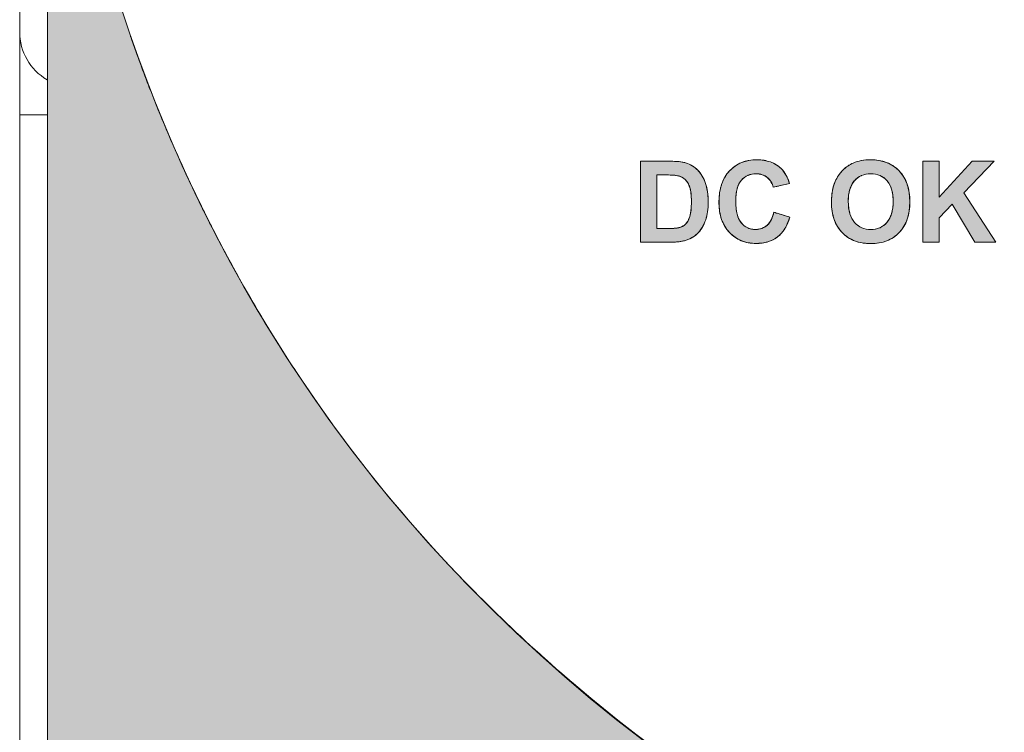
# Model space of a CAD drawing. Header units: millimetres. Extents: x 0 to 420, y 0 to 297.
# Tile 24 of 105: x 312 to 330, y 148 to 161. Entities that reach past the tile are written whole.
import ezdxf

# ---------------------------------------------------------------- set-up
doc = ezdxf.new("R2010")
doc.units = ezdxf.units.MM
doc.layers.get('0').update_dxf_attribs({"linetype": 'CONTINUOUS', "lineweight": 13})

msp = doc.modelspace()

# ---------------------------------------------------------------- hatches: boundary and pattern name
at = {"ltscale": 5}
h = msp.add_hatch(color=18, dxfattribs=at)
edge = h.paths.add_edge_path()
edge.add_spline(control_points=[(342.445, 127.215), (342.302, 130.449), (340.917, 139.569), (330.16, 144.431)], knot_values=[2.186625, 2.186625, 2.186625, 2.186625, 3, 3, 3, 3], degree=3, periodic=0)
edge.add_spline(control_points=[(330.16, 144.431), (315.698, 150.967), (313.283, 163.09), (312.945, 168.409)], knot_values=[3, 3, 3, 3, 3.765835, 3.765835, 3.765835, 3.765835], degree=3, periodic=0)
edge.add_line((312.945, 168.409), (312.945, 91.05))
edge.add_arc((313.945, 91.05), 1, 180, 270)
edge.add_line((313.945, 90.05), (341.445, 90.05))
edge.add_arc((341.445, 91.05), 1, 270, 360)
edge.add_line((342.445, 91.05), (342.445, 127.215))
h.paths.add_polyline_path([(338.721, 120.923), (338.721, 118.55), (339.465, 118.55, -0.414214), (339.965, 118.05), (339.965, 108.55, -0.414214), (339.465, 108.05), (317.425, 108.05, -0.414214), (316.925, 108.55), (316.925, 118.05, -0.414214), (317.425, 118.55), (318.081, 118.55), (318.081, 120.923)], flags=16)
h = msp.add_hatch(color=7)
h.paths.add_polyline_path([(329.058, 157.252), (328.764, 157.252), (328.764, 158.713), (329.058, 158.713), (329.058, 158.066), (329.657, 158.713), (330.053, 158.713), (329.501, 158.144), (330.083, 157.252), (329.7, 157.252), (329.296, 157.937), (329.058, 157.693)])
edge = h.paths.add_edge_path(flags=16)
edge.add_spline(control_points=[(327.528, 158.362), (327.453, 158.278), (327.416, 158.153), (327.416, 157.984)], knot_values=[7, 7, 7, 7, 8, 8, 8, 8], degree=3, periodic=0)
edge.add_spline(control_points=[(327.416, 157.984), (327.416, 157.818), (327.454, 157.692), (327.531, 157.607)], knot_values=[0, 0, 0, 0, 1, 1, 1, 1], degree=3, periodic=0)
edge.add_spline(control_points=[(327.531, 157.607), (327.607, 157.521), (327.705, 157.478), (327.822, 157.478), (327.94, 157.478), (328.037, 157.52), (328.112, 157.606)], knot_values=[1, 1, 1, 1, 2, 2, 2, 3, 3, 3, 3], degree=3, periodic=0)
edge.add_spline(control_points=[(328.112, 157.606), (328.188, 157.69), (328.226, 157.818), (328.226, 157.988), (328.226, 158.156), (328.189, 158.281), (328.115, 158.364)], knot_values=[3, 3, 3, 3, 4, 4, 4, 5, 5, 5, 5], degree=3, periodic=0)
edge.add_spline(control_points=[(328.115, 158.364), (328.041, 158.446), (327.944, 158.487), (327.822, 158.487), (327.701, 158.487), (327.602, 158.446), (327.528, 158.362)], knot_values=[5, 5, 5, 5, 6, 6, 6, 7, 7, 7, 7], degree=3, periodic=0)
edge = h.paths.add_edge_path()
edge.add_spline(control_points=[(327.305, 157.425), (327.177, 157.558), (327.112, 157.741), (327.112, 157.974)], knot_values=[9, 9, 9, 9, 10, 10, 10, 10], degree=3, periodic=0)
edge.add_spline(control_points=[(327.112, 157.974), (327.112, 158.123), (327.135, 158.248), (327.18, 158.35)], knot_values=[0, 0, 0, 0, 1, 1, 1, 1], degree=3, periodic=0)
edge.add_spline(control_points=[(327.18, 158.35), (327.212, 158.424), (327.257, 158.491), (327.315, 158.55)], knot_values=[1, 1, 1, 1, 2, 2, 2, 2], degree=3, periodic=0)
edge.add_spline(control_points=[(327.315, 158.55), (327.373, 158.61), (327.436, 158.653), (327.504, 158.682)], knot_values=[2, 2, 2, 2, 3, 3, 3, 3], degree=3, periodic=0)
edge.add_spline(control_points=[(327.504, 158.682), (327.595, 158.721), (327.7, 158.74), (327.819, 158.74), (328.034, 158.74), (328.206, 158.673), (328.335, 158.539)], knot_values=[3, 3, 3, 3, 4, 4, 4, 5, 5, 5, 5], degree=3, periodic=0)
edge.add_spline(control_points=[(328.335, 158.539), (328.464, 158.405), (328.528, 158.219), (328.528, 157.981), (328.528, 157.744), (328.465, 157.559), (328.336, 157.425)], knot_values=[5, 5, 5, 5, 6, 6, 6, 7, 7, 7, 7], degree=3, periodic=0)
edge.add_spline(control_points=[(328.336, 157.425), (328.209, 157.292), (328.037, 157.226), (327.823, 157.226), (327.606, 157.226), (327.433, 157.292), (327.305, 157.425)], knot_values=[7, 7, 7, 7, 8, 8, 8, 9, 9, 9, 9], degree=3, periodic=0)
edge = h.paths.add_edge_path()
edge.add_spline(control_points=[(325.949, 157.555), (326.006, 157.606), (326.046, 157.684), (326.071, 157.791)], knot_values=[17, 17, 17, 17, 18, 18, 18, 18], degree=3, periodic=0)
edge.add_spline(control_points=[(326.071, 157.791), (326.071, 157.791), (326.358, 157.704), (326.358, 157.704)], knot_values=[0, 0, 0, 0, 1, 1, 1, 1], degree=3, periodic=0)
edge.add_spline(control_points=[(326.358, 157.704), (326.314, 157.543), (326.241, 157.423), (326.138, 157.346)], knot_values=[1, 1, 1, 1, 2, 2, 2, 2], degree=3, periodic=0)
edge.add_spline(control_points=[(326.138, 157.346), (326.036, 157.267), (325.906, 157.228), (325.748, 157.228), (325.554, 157.228), (325.393, 157.294), (325.268, 157.427)], knot_values=[2, 2, 2, 2, 3, 3, 3, 4, 4, 4, 4], degree=3, periodic=0)
edge.add_spline(control_points=[(325.268, 157.427), (325.143, 157.559), (325.08, 157.741), (325.08, 157.971), (325.08, 158.214), (325.143, 158.403), (325.269, 158.538)], knot_values=[4, 4, 4, 4, 5, 5, 5, 6, 6, 6, 6], degree=3, periodic=0)
edge.add_spline(control_points=[(325.269, 158.538), (325.395, 158.673), (325.561, 158.74), (325.766, 158.74), (325.945, 158.74), (326.091, 158.687), (326.203, 158.581)], knot_values=[6, 6, 6, 6, 7, 7, 7, 8, 8, 8, 8], degree=3, periodic=0)
edge.add_spline(control_points=[(326.203, 158.581), (326.269, 158.519), (326.32, 158.429), (326.353, 158.312)], knot_values=[8, 8, 8, 8, 9, 9, 9, 9], degree=3, periodic=0)
edge.add_spline(control_points=[(326.353, 158.312), (326.353, 158.312), (326.061, 158.243), (326.061, 158.243)], knot_values=[9, 9, 9, 9, 10, 10, 10, 10], degree=3, periodic=0)
edge.add_spline(control_points=[(326.061, 158.243), (326.043, 158.318), (326.006, 158.378), (325.952, 158.422)], knot_values=[10, 10, 10, 10, 11, 11, 11, 11], degree=3, periodic=0)
edge.add_spline(control_points=[(325.952, 158.422), (325.897, 158.466), (325.83, 158.487), (325.751, 158.487), (325.642, 158.487), (325.553, 158.449), (325.485, 158.371)], knot_values=[11, 11, 11, 11, 12, 12, 12, 13, 13, 13, 13], degree=3, periodic=0)
edge.add_spline(control_points=[(325.485, 158.371), (325.417, 158.293), (325.383, 158.167), (325.383, 157.993), (325.383, 157.809), (325.417, 157.676), (325.484, 157.599)], knot_values=[13, 13, 13, 13, 14, 14, 14, 15, 15, 15, 15], degree=3, periodic=0)
edge.add_spline(control_points=[(325.484, 157.599), (325.55, 157.52), (325.637, 157.48), (325.745, 157.48), (325.823, 157.48), (325.891, 157.505), (325.949, 157.555)], knot_values=[15, 15, 15, 15, 16, 16, 16, 17, 17, 17, 17], degree=3, periodic=0)
edge = h.paths.add_edge_path(flags=16)
edge.add_spline(control_points=[(324.088, 158.466), (324.088, 158.466), (323.955, 158.466), (323.955, 158.466)], knot_values=[10, 10, 10, 10, 11, 11, 11, 11], degree=3, periodic=0)
edge.add_spline(control_points=[(323.955, 158.466), (323.955, 158.466), (323.955, 157.499), (323.955, 157.499)], knot_values=[0, 0, 0, 0, 1, 1, 1, 1], degree=3, periodic=0)
edge.add_spline(control_points=[(323.955, 157.499), (323.955, 157.499), (324.176, 157.499), (324.176, 157.499)], knot_values=[1, 1, 1, 1, 2, 2, 2, 2], degree=3, periodic=0)
edge.add_spline(control_points=[(324.176, 157.499), (324.258, 157.499), (324.318, 157.504), (324.354, 157.513)], knot_values=[2, 2, 2, 2, 3, 3, 3, 3], degree=3, periodic=0)
edge.add_spline(control_points=[(324.354, 157.513), (324.403, 157.525), (324.443, 157.545), (324.473, 157.574)], knot_values=[3, 3, 3, 3, 4, 4, 4, 4], degree=3, periodic=0)
edge.add_spline(control_points=[(324.473, 157.574), (324.506, 157.603), (324.531, 157.649), (324.552, 157.715)], knot_values=[4, 4, 4, 4, 5, 5, 5, 5], degree=3, periodic=0)
edge.add_spline(control_points=[(324.552, 157.715), (324.572, 157.781), (324.581, 157.87), (324.581, 157.982), (324.581, 158.095), (324.572, 158.182), (324.552, 158.242)], knot_values=[5, 5, 5, 5, 6, 6, 6, 7, 7, 7, 7], degree=3, periodic=0)
edge.add_spline(control_points=[(324.552, 158.242), (324.531, 158.303), (324.503, 158.35), (324.468, 158.384)], knot_values=[7, 7, 7, 7, 8, 8, 8, 8], degree=3, periodic=0)
edge.add_spline(control_points=[(324.468, 158.384), (324.432, 158.417), (324.386, 158.44), (324.33, 158.453)], knot_values=[8, 8, 8, 8, 9, 9, 9, 9], degree=3, periodic=0)
edge.add_spline(control_points=[(324.33, 158.453), (324.289, 158.462), (324.208, 158.466), (324.088, 158.466)], knot_values=[9, 9, 9, 9, 10, 10, 10, 10], degree=3, periodic=0)
edge = h.paths.add_edge_path()
edge.add_spline(control_points=[(323.66, 157.252), (323.66, 157.252), (323.66, 158.713), (323.66, 158.713)], knot_values=[10, 10, 10, 10, 11, 11, 11, 11], degree=3, periodic=0)
edge.add_spline(control_points=[(323.66, 158.713), (323.66, 158.713), (324.199, 158.713), (324.199, 158.713)], knot_values=[0, 0, 0, 0, 1, 1, 1, 1], degree=3, periodic=0)
edge.add_spline(control_points=[(324.199, 158.713), (324.32, 158.713), (324.414, 158.704), (324.477, 158.686)], knot_values=[1, 1, 1, 1, 2, 2, 2, 2], degree=3, periodic=0)
edge.add_spline(control_points=[(324.477, 158.686), (324.562, 158.66), (324.636, 158.615), (324.697, 158.551)], knot_values=[2, 2, 2, 2, 3, 3, 3, 3], degree=3, periodic=0)
edge.add_spline(control_points=[(324.697, 158.551), (324.758, 158.486), (324.805, 158.408), (324.837, 158.314), (324.868, 158.221), (324.885, 158.106), (324.885, 157.969), (324.885, 157.849), (324.869, 157.745), (324.84, 157.657)], knot_values=[3, 3, 3, 3, 4, 4, 4, 5, 5, 5, 6, 6, 6, 6], degree=3, periodic=0)
edge.add_spline(control_points=[(324.84, 157.657), (324.803, 157.551), (324.751, 157.465), (324.684, 157.399)], knot_values=[6, 6, 6, 6, 7, 7, 7, 7], degree=3, periodic=0)
edge.add_spline(control_points=[(324.684, 157.399), (324.632, 157.35), (324.563, 157.311), (324.476, 157.283)], knot_values=[7, 7, 7, 7, 8, 8, 8, 8], degree=3, periodic=0)
edge.add_spline(control_points=[(324.476, 157.283), (324.411, 157.262), (324.324, 157.252), (324.215, 157.252)], knot_values=[8, 8, 8, 8, 9, 9, 9, 9], degree=3, periodic=0)
edge.add_spline(control_points=[(324.215, 157.252), (324.215, 157.252), (323.66, 157.252), (323.66, 157.252)], knot_values=[9, 9, 9, 9, 10, 10, 10, 10], degree=3, periodic=0)

# ---------------------------------------------------------------- linework, layer by layer
at = {"color": 7, "linetype": 'Continuous'}
for p, q in [((312.445, 161.05), (312.445, 209.05)), ((312.945, 91.05), (312.945, 206.05)), ((312.445, 146.05), (312.445, 161.05)), ((312.945, 159.55), (312.445, 159.55)), ((323.66, 158.713), (323.66, 157.252)), ((324.199, 158.713), (323.66, 158.713)), ((328.764, 158.713), (328.764, 157.252)), ((329.058, 158.713), (328.764, 158.713)), ((329.657, 158.713), (329.058, 158.066)), ((329.058, 158.066), (329.058, 158.713)), ((329.501, 158.144), (330.053, 158.713)), ((330.053, 158.713), (329.657, 158.713)), ((323.955, 157.499), (323.955, 158.466)), ((323.955, 158.466), (324.088, 158.466)), ((326.061, 158.243), (326.353, 158.312)), ((330.083, 157.252), (329.501, 158.144)), ((329.058, 157.693), (329.296, 157.937)), ((329.296, 157.937), (329.7, 157.252)), ((326.358, 157.704), (326.071, 157.791)), ((329.058, 157.252), (329.058, 157.693)), ((324.176, 157.499), (323.955, 157.499)), ((323.66, 157.252), (324.215, 157.252)), ((328.764, 157.252), (329.058, 157.252)), ((329.7, 157.252), (330.083, 157.252))]:
    msp.add_line(p, q, dxfattribs=at)
at = {"color": 7}
for p, q in [((312.945, 168.409), (312.945, 91.05)), ((328.764, 157.252), (328.764, 158.713)), ((328.764, 158.713), (329.058, 158.713)), ((329.058, 158.713), (329.058, 158.066)), ((329.058, 158.066), (329.657, 158.713)), ((330.053, 158.713), (329.501, 158.144)), ((329.657, 158.713), (330.053, 158.713)), ((329.501, 158.144), (330.083, 157.252)), ((329.296, 157.937), (329.058, 157.693)), ((329.7, 157.252), (329.296, 157.937)), ((329.058, 157.693), (329.058, 157.252)), ((329.058, 157.252), (328.764, 157.252)), ((330.083, 157.252), (329.7, 157.252))]:
    msp.add_line(p, q, dxfattribs=at)
at = {"color": 7, "linetype": 'Continuous'}
msp.add_arc((313.445, 161.05), 1, 180, 239.6444, dxfattribs=at)
at = {"color": 254}
msp.add_open_spline([(330.16, 144.431), (315.698, 150.967), (313.283, 163.09), (312.945, 168.409)], degree=3, dxfattribs=at)
at = {"color": 7, "linetype": 'Continuous', "lineweight": 0}
for points, knots in [([(314.794, 160.032), (314.679, 160.329), (313.73, 162.911), (313.16, 165.743), (312.952, 168.263), (312.945, 168.36)], [0, 0, 0, 0, 0.956131, 8.252795, 8.542804, 8.542804, 8.542804, 8.542804]), ([(323.66, 157.252, 45.029), (323.66, 157.328, 45.029), (323.66, 157.815, 45.029), (323.66, 158.302, 45.029), (323.66, 158.713, 45.029)], [0, 0, 0, 0, 0.228328, 1.461301, 1.461301, 1.461301, 1.461301]), ([(323.66, 158.713, 45.029), (323.688, 158.713, 45.029), (323.867, 158.713, 45.029), (324.047, 158.713, 45.029), (324.199, 158.713, 45.029)], [0, 0, 0, 0, 0.0842699, 0.5393273, 0.5393273, 0.5393273, 0.5393273]), ([(324.199, 158.713), (324.252, 158.713), (324.346, 158.711), (324.482, 158.69), (324.599, 158.638), (324.703, 158.554), (324.784, 158.444), (324.844, 158.31), (324.878, 158.149), (324.888, 157.976), (324.879, 157.807), (324.844, 157.652), (324.78, 157.515), (324.671, 157.368), (324.472, 157.263), (324.303, 157.252), (324.215, 157.252)], [0, 0, 0, 0, 0.160961, 0.280588, 0.410684, 0.540816, 0.675336, 0.817108, 0.977513, 1.167151, 1.335201, 1.482921, 1.641549, 1.786301, 2.02442, 2.287267, 2.287267, 2.287267, 2.287267]), ([(324.199, 158.713, 45.029), (324.252, 158.713, 45.029), (324.324, 158.711, 45.029), (324.395, 158.703, 45.029), (324.413, 158.7, 45.029)], [0, 0, 0, 0, 0.1609606, 0.2145296, 0.2145296, 0.2145296, 0.2145296]), ([(325.196, 158.441), (325.217, 158.475), (325.295, 158.579), (325.444, 158.683), (325.622, 158.733), (325.76, 158.744), (325.892, 158.734), (326.045, 158.696), (326.169, 158.623), (326.234, 158.548), (326.247, 158.531)], [0, 0, 0, 0, 0.121662, 0.387712, 0.524794, 0.671868, 0.800317, 0.919592, 1.146462, 1.21402, 1.21402, 1.21402, 1.21402]), ([(325.595, 158.723, 45.029), (325.603, 158.724, 45.029), (325.659, 158.736, 45.029), (325.74, 158.742, 45.029), (325.813, 158.739, 45.029), (325.836, 158.737, 45.029)], [0, 0, 0, 0, 0.0251743, 0.1722486, 0.2425748, 0.2425748, 0.2425748, 0.2425748]), ([(325.836, 158.737, 45.029), (325.856, 158.736, 45.029), (325.914, 158.729, 45.029), (325.991, 158.709, 45.029), (326.046, 158.686, 45.029), (326.064, 158.678, 45.029)], [0, 0, 0, 0, 0.0582271, 0.1775019, 0.2361004, 0.2361004, 0.2361004, 0.2361004]), ([(327.112, 157.974), (327.112, 158.01), (327.115, 158.078), (327.131, 158.205), (327.167, 158.334), (327.235, 158.458), (327.312, 158.552), (327.401, 158.63), (327.515, 158.692), (327.655, 158.732), (327.861, 158.748), (328.109, 158.713), (328.353, 158.551), (328.476, 158.342), (328.521, 158.149), (328.528, 158.045), (328.528, 157.992)], [0, 0, 0, 0, 0.107036, 0.205872, 0.383825, 0.504865, 0.627246, 0.746029, 0.85831, 1.011761, 1.180165, 1.475191, 1.74654, 2.026901, 2.18058, 2.338519, 2.338519, 2.338519, 2.338519]), ([(327.656, 158.727, 45.029), (327.71, 158.736, 45.029), (327.801, 158.743, 45.029), (327.892, 158.738, 45.029), (327.929, 158.734, 45.029)], [0, 0, 0, 0, 0.1628857, 0.2728465, 0.2728465, 0.2728465, 0.2728465]), ([(324.601, 158.63, 45.029), (324.636, 158.608, 45.029), (324.691, 158.563, 45.029), (324.735, 158.508, 45.029), (324.752, 158.485, 45.029)], [0, 0, 0, 0, 0.1244066, 0.2101874, 0.2101874, 0.2101874, 0.2101874]), ([(325.195, 158.44, 45.029), (325.217, 158.475, 45.029), (325.267, 158.542, 45.029), (325.331, 158.598, 45.029), (325.366, 158.622, 45.029)], [0, 0, 0, 0, 0.1223692, 0.2504836, 0.2504836, 0.2504836, 0.2504836]), ([(326.064, 158.678, 45.029), (326.114, 158.653, 45.029), (326.181, 158.608, 45.029), (326.233, 158.549, 45.029), (326.247, 158.531, 45.029)], [0, 0, 0, 0, 0.1692255, 0.2361411, 0.2361411, 0.2361411, 0.2361411]), ([(324.088, 158.466, 45.029), (324.081, 158.466, 45.029), (324.036, 158.466, 45.029), (323.992, 158.466, 45.029), (323.955, 158.466, 45.029)], [0, 0, 0, 0, 0.0207689, 0.1329211, 0.1329211, 0.1329211, 0.1329211]), ([(323.955, 158.466, 45.029), (323.955, 158.416, 45.029), (323.955, 158.093, 45.029), (323.955, 157.771, 45.029), (323.955, 157.499, 45.029)], [0, 0, 0, 0, 0.1510939, 0.9670009, 0.9670009, 0.9670009, 0.9670009]), ([(324.176, 157.499), (324.235, 157.499), (324.32, 157.499), (324.42, 157.534), (324.503, 157.59), (324.553, 157.701), (324.579, 157.842), (324.583, 157.982), (324.579, 158.12), (324.558, 158.236), (324.52, 158.321), (324.471, 158.386), (324.406, 158.43), (324.327, 158.457), (324.219, 158.465), (324.138, 158.466), (324.088, 158.466)], [0, 0, 0, 0, 0.179005, 0.249466, 0.314039, 0.475274, 0.593351, 0.744808, 0.894314, 1.007299, 1.095493, 1.172905, 1.247411, 1.327774, 1.42008, 1.571295, 1.571295, 1.571295, 1.571295]), ([(324.379, 158.438, 45.029), (324.363, 158.444, 45.029), (324.317, 158.458, 45.029), (324.269, 158.461, 45.029), (324.237, 158.463, 45.029), (324.237, 158.463, 45.029)], [0, 0, 0, 0, 0.0507917, 0.1430977, 0.1449787, 0.1449787, 0.1449787, 0.1449787]), ([(324.499, 158.348, 45.029), (324.489, 158.361, 45.029), (324.463, 158.392, 45.029), (324.42, 158.421, 45.029), (324.388, 158.435, 45.029), (324.379, 158.438, 45.029)], [0, 0, 0, 0, 0.047452, 0.1219575, 0.1516876, 0.1516876, 0.1516876, 0.1516876]), ([(324.563, 158.202, 45.029), (324.559, 158.216, 45.029), (324.548, 158.257, 45.029), (324.526, 158.307, 45.029), (324.505, 158.34, 45.029), (324.499, 158.348, 45.029)], [0, 0, 0, 0, 0.0418506, 0.130044, 0.1601719, 0.1601719, 0.1601719, 0.1601719]), ([(325.102, 158.199), (325.108, 158.231), (325.13, 158.315), (325.168, 158.395), (325.196, 158.441)], [0, 0, 0, 0, 0.0998911, 0.2607783, 0.2607783, 0.2607783, 0.2607783]), ([(325.118, 158.265, 45.029), (325.121, 158.275, 45.029), (325.14, 158.336, 45.029), (325.167, 158.395, 45.029), (325.195, 158.44, 45.029)], [0, 0, 0, 0, 0.0312869, 0.1914687, 0.1914687, 0.1914687, 0.1914687]), ([(326.061, 158.243), (326.044, 158.311), (325.988, 158.411), (325.86, 158.478), (325.737, 158.494), (325.599, 158.47), (325.469, 158.373), (325.408, 158.24), (325.386, 158.109), (325.381, 157.995), (325.384, 157.916), (325.388, 157.878)], [0, 0, 0, 0, 0.209582, 0.313309, 0.424019, 0.575243, 0.72125, 0.89244, 0.997791, 1.119569, 1.234361, 1.234361, 1.234361, 1.234361]), ([(325.76, 158.487, 45.029), (325.757, 158.487, 45.029), (325.707, 158.488, 45.029), (325.656, 158.48, 45.029), (325.612, 158.462, 45.029)], [0, 0, 0, 0, 0.0096964, 0.1504958, 0.1504958, 0.1504958, 0.1504958]), ([(325.898, 158.456, 45.029), (325.886, 158.462, 45.029), (325.842, 158.479, 45.029), (325.794, 158.486, 45.029), (325.76, 158.487, 45.029)], [0, 0, 0, 0, 0.0406463, 0.1417563, 0.1417563, 0.1417563, 0.1417563]), ([(325.998, 158.375, 45.029), (325.985, 158.392, 45.029), (325.954, 158.424, 45.029), (325.917, 158.447, 45.029), (325.898, 158.456, 45.029)], [0, 0, 0, 0, 0.066713, 0.1302007, 0.1302007, 0.1302007, 0.1302007]), ([(327.146, 158.252, 45.029), (327.155, 158.285, 45.029), (327.179, 158.356, 45.029), (327.221, 158.431, 45.029), (327.25, 158.473, 45.029), (327.256, 158.481, 45.029)], [0, 0, 0, 0, 0.1031509, 0.2241908, 0.2559993, 0.2559993, 0.2559993, 0.2559993]), ([(328.204, 158.188), (328.202, 158.195), (328.185, 158.258), (328.13, 158.368), (327.989, 158.47), (327.822, 158.497), (327.655, 158.469), (327.513, 158.366), (327.446, 158.229), (327.42, 158.098), (327.415, 158.023), (327.416, 157.984)], [0, 0, 0, 0, 0.020636, 0.197117, 0.355754, 0.523345, 0.691263, 0.851403, 1.029119, 1.133813, 1.252621, 1.252621, 1.252621, 1.252621]), ([(327.519, 158.352, 45.029), (327.485, 158.309, 45.029), (327.458, 158.252, 45.029), (327.442, 158.194, 45.029), (327.44, 158.188, 45.029)], [0, 0, 0, 0, 0.1647469, 0.181606, 0.181606, 0.181606, 0.181606]), ([(327.651, 158.453, 45.029), (327.604, 158.432, 45.029), (327.557, 158.398, 45.029), (327.522, 158.355, 45.029), (327.519, 158.352, 45.029)], [0, 0, 0, 0, 0.1534944, 0.1667687, 0.1667687, 0.1667687, 0.1667687]), ([(327.824, 158.487, 45.029), (327.767, 158.488, 45.029), (327.707, 158.478, 45.029), (327.653, 158.454, 45.029), (327.651, 158.453, 45.029)], [0, 0, 0, 0, 0.1693848, 0.176198, 0.176198, 0.176198, 0.176198]), ([(327.997, 158.452, 45.029), (327.993, 158.454, 45.029), (327.939, 158.477, 45.029), (327.879, 158.487, 45.029), (327.824, 158.487, 45.029)], [0, 0, 0, 0, 0.0106435, 0.1767675, 0.1767675, 0.1767675, 0.1767675]), ([(328.127, 158.35, 45.029), (328.123, 158.355, 45.029), (328.088, 158.397, 45.029), (328.041, 158.431, 45.029), (327.997, 158.452, 45.029)], [0, 0, 0, 0, 0.0176427, 0.1658866, 0.1658866, 0.1658866, 0.1658866]), ([(328.204, 158.188, 45.029), (328.202, 158.195, 45.029), (328.186, 158.252, 45.029), (328.159, 158.308, 45.029), (328.127, 158.35, 45.029)], [0, 0, 0, 0, 0.0206657, 0.1799036, 0.1799036, 0.1799036, 0.1799036]), ([(328.364, 158.506, 45.029), (328.415, 158.445, 45.029), (328.457, 158.368, 45.029), (328.484, 158.287, 45.029), (328.486, 158.28, 45.029)], [0, 0, 0, 0, 0.2371726, 0.2567775, 0.2567775, 0.2567775, 0.2567775]), ([(324.581, 158.038, 45.029), (324.58, 158.069, 45.029), (324.576, 158.124, 45.029), (324.568, 158.179, 45.029), (324.563, 158.202, 45.029)], [0, 0, 0, 0, 0.0936693, 0.1649377, 0.1649377, 0.1649377, 0.1649377]), ([(324.85, 158.271, 45.029), (324.86, 158.234, 45.029), (324.877, 158.147, 45.029), (324.883, 158.06, 45.029), (324.884, 158.01, 45.029)], [0, 0, 0, 0, 0.1150992, 0.2632873, 0.2632873, 0.2632873, 0.2632873]), ([(326.349, 157.673), (326.31, 157.549), (326.206, 157.364), (325.96, 157.244), (325.774, 157.223), (325.611, 157.236), (325.439, 157.285), (325.251, 157.417), (325.132, 157.62), (325.087, 157.812), (325.077, 157.974), (325.085, 158.105), (325.098, 158.18), (325.102, 158.199)], [0, 0, 0, 0, 0.389383, 0.584781, 0.802451, 0.942419, 1.074344, 1.33529, 1.609566, 1.758937, 1.922813, 2.095347, 2.1516, 2.1516, 2.1516, 2.1516]), ([(325.082, 157.913, 45.029), (325.081, 157.932, 45.029), (325.079, 158.009, 45.029), (325.085, 158.105, 45.029), (325.098, 158.18, 45.029), (325.102, 158.198, 45.029)], [0, 0, 0, 0, 0.0584352, 0.2309699, 0.2865382, 0.2865382, 0.2865382, 0.2865382]), ([(325.412, 158.232, 45.029), (325.411, 158.227, 45.029), (325.4, 158.189, 45.029), (325.39, 158.132, 45.029), (325.386, 158.079, 45.029), (325.385, 158.061, 45.029)], [0, 0, 0, 0, 0.0144476, 0.1197991, 0.1735808, 0.1735808, 0.1735808, 0.1735808]), ([(327.112, 157.974, 45.029), (327.112, 158.01, 45.029), (327.115, 158.078, 45.029), (327.127, 158.171, 45.029), (327.139, 158.228, 45.029), (327.146, 158.252, 45.029)], [0, 0, 0, 0, 0.1070356, 0.2058723, 0.2809655, 0.2809655, 0.2809655, 0.2809655]), ([(327.44, 158.188, 45.029), (327.432, 158.16, 45.029), (327.419, 158.092, 45.029), (327.415, 158.023, 45.029), (327.416, 157.984, 45.029)], [0, 0, 0, 0, 0.0878849, 0.2066936, 0.2066936, 0.2066936, 0.2066936]), ([(328.226, 157.986), (328.226, 157.987), (328.226, 158.027), (328.223, 158.095), (328.211, 158.161), (328.204, 158.188)], [0, 0, 0, 0, 0.0017275, 0.1201194, 0.2035897, 0.2035897, 0.2035897, 0.2035897]), ([(328.226, 158.011, 45.029), (328.225, 158.043, 45.029), (328.221, 158.102, 45.029), (328.211, 158.161, 45.029), (328.204, 158.188, 45.029)], [0, 0, 0, 0, 0.0947206, 0.1781614, 0.1781614, 0.1781614, 0.1781614]), ([(328.486, 158.28, 45.029), (328.5, 158.238, 45.029), (328.522, 158.139, 45.029), (328.528, 158.037, 45.029), (328.528, 157.981, 45.029)], [0, 0, 0, 0, 0.1341547, 0.3034278, 0.3034278, 0.3034278, 0.3034278]), ([(324.579, 157.881, 45.029), (324.581, 157.915, 45.029), (324.582, 157.967, 45.029), (324.581, 158.02, 45.029), (324.581, 158.038, 45.029)], [0, 0, 0, 0, 0.1009191, 0.1568102, 0.1568102, 0.1568102, 0.1568102]), ([(324.884, 158.01, 45.029), (324.885, 157.996, 45.029), (324.885, 157.927, 45.029), (324.88, 157.837, 45.029), (324.867, 157.763, 45.029), (324.863, 157.743, 45.029)], [0, 0, 0, 0, 0.0415276, 0.2095782, 0.2680501, 0.2680501, 0.2680501, 0.2680501]), ([(325.385, 158.061, 45.029), (325.383, 158.038, 45.029), (325.382, 157.978, 45.029), (325.384, 157.917, 45.029), (325.388, 157.879, 45.029)], [0, 0, 0, 0, 0.0680411, 0.1818421, 0.1818421, 0.1818421, 0.1818421]), ([(328.528, 157.992), (328.528, 157.988), (328.529, 157.929), (328.522, 157.817), (328.476, 157.622), (328.354, 157.413), (328.155, 157.281), (327.972, 157.233), (327.822, 157.222), (327.672, 157.233), (327.487, 157.281), (327.288, 157.411), (327.167, 157.619), (327.12, 157.812), (327.113, 157.918), (327.112, 157.974)], [0, 0, 0, 0, 0.011362, 0.179586, 0.3324, 0.611905, 0.881394, 1.022898, 1.176166, 1.331084, 1.473777, 1.744118, 2.020215, 2.172176, 2.338524, 2.338524, 2.338524, 2.338524]), ([(327.416, 157.984), (327.416, 157.91), (327.43, 157.775), (327.516, 157.602), (327.657, 157.498), (327.822, 157.468), (327.987, 157.497), (328.127, 157.602), (328.183, 157.712), (328.201, 157.775), (328.202, 157.78)], [0, 0, 0, 0, 0.221058, 0.400583, 0.562817, 0.726976, 0.891132, 1.052039, 1.232204, 1.248657, 1.248657, 1.248657, 1.248657]), ([(328.202, 157.78), (328.21, 157.809), (328.222, 157.877), (328.226, 157.947), (328.226, 157.986)], [0, 0, 0, 0, 0.0894168, 0.2075452, 0.2075452, 0.2075452, 0.2075452]), ([(328.202, 157.78, 45.029), (328.21, 157.809, 45.029), (328.222, 157.877, 45.029), (328.226, 157.947, 45.029), (328.226, 157.986, 45.029)], [0, 0, 0, 0, 0.089812, 0.208084, 0.208084, 0.208084, 0.208084]), ([(328.226, 157.986, 45.029), (328.226, 157.987, 45.029), (328.226, 157.995, 45.029), (328.226, 158.003, 45.029), (328.226, 158.011, 45.029)], [0, 0, 0, 0, 0.00158378, 0.02528941, 0.02528941, 0.02528941, 0.02528941]), ([(328.528, 157.981, 45.029), (328.528, 157.925, 45.029), (328.522, 157.833, 45.029), (328.504, 157.742, 45.029), (328.494, 157.708, 45.029)], [0, 0, 0, 0, 0.1682243, 0.2758472, 0.2758472, 0.2758472, 0.2758472]), ([(324.558, 157.739, 45.029), (324.566, 157.769, 45.029), (324.573, 157.817, 45.029), (324.578, 157.865, 45.029), (324.579, 157.881, 45.029)], [0, 0, 0, 0, 0.0937555, 0.1443518, 0.1443518, 0.1443518, 0.1443518]), ([(325.137, 157.637, 45.029), (325.133, 157.645, 45.029), (325.113, 157.701, 45.029), (325.091, 157.793, 45.029), (325.083, 157.877, 45.029), (325.082, 157.913, 45.029)], [0, 0, 0, 0, 0.0270424, 0.1764133, 0.2819532, 0.2819532, 0.2819532, 0.2819532]), ([(325.388, 157.879, 45.029), (325.388, 157.874, 45.029), (325.392, 157.833, 45.029), (325.399, 157.791, 45.029), (325.408, 157.756, 45.029)], [0, 0, 0, 0, 0.0148534, 0.1251719, 0.1251719, 0.1251719, 0.1251719]), ([(325.388, 157.878), (325.388, 157.874), (325.392, 157.833), (325.402, 157.774), (325.418, 157.722), (325.424, 157.705)], [0, 0, 0, 0, 0.0138607, 0.1241792, 0.1773454, 0.1773454, 0.1773454, 0.1773454]), ([(327.153, 157.687, 45.029), (327.141, 157.726, 45.029), (327.119, 157.821, 45.029), (327.113, 157.918, 45.029), (327.112, 157.974, 45.029)], [0, 0, 0, 0, 0.1244776, 0.2908262, 0.2908262, 0.2908262, 0.2908262]), ([(324.863, 157.743, 45.029), (324.857, 157.714, 45.029), (324.836, 157.635, 45.029), (324.801, 157.56, 45.029), (324.775, 157.516, 45.029)], [0, 0, 0, 0, 0.0893877, 0.2453495, 0.2453495, 0.2453495, 0.2453495]), ([(325.424, 157.705), (325.438, 157.667), (325.481, 157.587), (325.567, 157.521), (325.627, 157.498), (325.641, 157.494)], [0, 0, 0, 0, 0.1221216, 0.267473, 0.3124836, 0.3124836, 0.3124836, 0.3124836]), ([(325.424, 157.705, 45.029), (325.438, 157.667, 45.029), (325.464, 157.618, 45.029), (325.502, 157.578, 45.029), (325.512, 157.569, 45.029)], [0, 0, 0, 0, 0.1224933, 0.1633117, 0.1633117, 0.1633117, 0.1633117]), ([(325.641, 157.494), (325.674, 157.484), (325.782, 157.47), (325.987, 157.539), (326.051, 157.705), (326.071, 157.791)], [0, 0, 0, 0, 0.104397, 0.322224, 0.5877383, 0.5877383, 0.5877383, 0.5877383]), ([(326.071, 157.791, 45.029), (326.086, 157.787, 45.029), (326.182, 157.758, 45.029), (326.278, 157.728, 45.029), (326.358, 157.704, 45.029)], [0, 0, 0, 0, 0.0469677, 0.3005933, 0.3005933, 0.3005933, 0.3005933]), ([(327.272, 157.462, 45.029), (327.225, 157.521, 45.029), (327.183, 157.598, 45.029), (327.156, 157.678, 45.029), (327.153, 157.687, 45.029)], [0, 0, 0, 0, 0.2270175, 0.254605, 0.254605, 0.254605, 0.254605]), ([(328.121, 157.616, 45.029), (328.156, 157.66, 45.029), (328.184, 157.716, 45.029), (328.201, 157.775, 45.029), (328.202, 157.78, 45.029)], [0, 0, 0, 0, 0.1668327, 0.1828895, 0.1828895, 0.1828895, 0.1828895]), ([(328.494, 157.708, 45.029), (328.49, 157.693, 45.029), (328.464, 157.612, 45.029), (328.424, 157.535, 45.029), (328.381, 157.479, 45.029)], [0, 0, 0, 0, 0.045336, 0.2558387, 0.2558387, 0.2558387, 0.2558387]), ([(323.955, 157.499, 45.029), (323.966, 157.499, 45.029), (324.04, 157.499, 45.029), (324.114, 157.499, 45.029), (324.176, 157.499, 45.029)], [0, 0, 0, 0, 0.0345543, 0.2211475, 0.2211475, 0.2211475, 0.2211475]), ([(324.303, 157.504, 45.029), (324.32, 157.506, 45.029), (324.359, 157.513, 45.029), (324.397, 157.526, 45.029), (324.417, 157.536, 45.029)], [0, 0, 0, 0, 0.0524622, 0.1196267, 0.1196267, 0.1196267, 0.1196267]), ([(324.417, 157.536, 45.029), (324.418, 157.536, 45.029), (324.439, 157.546, 45.029), (324.473, 157.57, 45.029), (324.498, 157.601, 45.029), (324.508, 157.616, 45.029)], [0, 0, 0, 0, 0.003321, 0.0678935, 0.1220768, 0.1220768, 0.1220768, 0.1220768]), ([(324.775, 157.516, 45.029), (324.774, 157.515, 45.029), (324.749, 157.473, 45.029), (324.704, 157.414, 45.029), (324.648, 157.368, 45.029), (324.628, 157.355, 45.029)], [0, 0, 0, 0, 0.0026823, 0.1474343, 0.2183304, 0.2183304, 0.2183304, 0.2183304]), ([(325.512, 157.569, 45.029), (325.537, 157.545, 45.029), (325.58, 157.516, 45.029), (325.626, 157.498, 45.029), (325.641, 157.494, 45.029)], [0, 0, 0, 0, 0.1052896, 0.1499195, 0.1499195, 0.1499195, 0.1499195]), ([(325.641, 157.494, 45.029), (325.674, 157.484, 45.029), (325.722, 157.478, 45.029), (325.77, 157.482, 45.029), (325.782, 157.483, 45.029)], [0, 0, 0, 0, 0.1047739, 0.1424065, 0.1424065, 0.1424065, 0.1424065]), ([(326.271, 157.499, 45.029), (326.236, 157.441, 45.029), (326.189, 157.385, 45.029), (326.133, 157.342, 45.029), (326.13, 157.339, 45.029)], [0, 0, 0, 0, 0.2024528, 0.2130013, 0.2130013, 0.2130013, 0.2130013]), ([(327.658, 157.511, 45.029), (327.659, 157.511, 45.029), (327.71, 157.488, 45.029), (327.768, 157.478, 45.029), (327.824, 157.478, 45.029), (327.825, 157.478, 45.029)], [0, 0, 0, 0, 0.0034022, 0.1675612, 0.1702651, 0.1702651, 0.1702651, 0.1702651]), ([(327.825, 157.478, 45.029), (327.879, 157.478, 45.029), (327.937, 157.489, 45.029), (327.988, 157.512, 45.029), (327.99, 157.513, 45.029)], [0, 0, 0, 0, 0.1615028, 0.1695595, 0.1695595, 0.1695595, 0.1695595]), ([(327.99, 157.513, 45.029), (328.037, 157.535, 45.029), (328.083, 157.57, 45.029), (328.118, 157.613, 45.029), (328.121, 157.616, 45.029)], [0, 0, 0, 0, 0.1530427, 0.1666744, 0.1666744, 0.1666744, 0.1666744]), ([(324.628, 157.355, 45.029), (324.582, 157.323, 45.029), (324.517, 157.293, 45.029), (324.45, 157.276, 45.029), (324.436, 157.273, 45.029)], [0, 0, 0, 0, 0.1686332, 0.2094743, 0.2094743, 0.2094743, 0.2094743]), ([(325.713, 157.229, 45.029), (325.678, 157.231, 45.029), (325.599, 157.239, 45.029), (325.522, 157.261, 45.029), (325.481, 157.279, 45.029)], [0, 0, 0, 0, 0.1049721, 0.2387633, 0.2387633, 0.2387633, 0.2387633]), ([(326.13, 157.339, 45.029), (326.08, 157.303, 45.029), (326.014, 157.271, 45.029), (325.945, 157.252, 45.029), (325.935, 157.249, 45.029)], [0, 0, 0, 0, 0.1850317, 0.2150235, 0.2150235, 0.2150235, 0.2150235]), ([(327.698, 157.234, 45.029), (327.688, 157.235, 45.029), (327.631, 157.243, 45.029), (327.548, 157.265, 45.029), (327.48, 157.297, 45.029), (327.456, 157.31, 45.029)], [0, 0, 0, 0, 0.0302485, 0.1729413, 0.254901, 0.254901, 0.254901, 0.254901]), ([(328.201, 157.319, 45.029), (328.173, 157.302, 45.029), (328.1, 157.267, 45.029), (328.02, 157.245, 45.029), (327.971, 157.237, 45.029), (327.968, 157.237, 45.029)], [0, 0, 0, 0, 0.0993749, 0.2408792, 0.2484995, 0.2484995, 0.2484995, 0.2484995]), ([(324.215, 157.252, 45.029), (324.186, 157.252, 45.029), (324.001, 157.252, 45.029), (323.816, 157.252, 45.029), (323.66, 157.252, 45.029)], [0, 0, 0, 0, 0.0867881, 0.555444, 0.555444, 0.555444, 0.555444]), ([(325.935, 157.249, 45.029), (325.874, 157.234, 45.029), (325.799, 157.227, 45.029), (325.725, 157.229, 45.029), (325.713, 157.229, 45.029)], [0, 0, 0, 0, 0.1879947, 0.2230904, 0.2230904, 0.2230904, 0.2230904]), ([(327.968, 157.237, 45.029), (327.92, 157.229, 45.029), (327.83, 157.223, 45.029), (327.739, 157.228, 45.029), (327.698, 157.234, 45.029)], [0, 0, 0, 0, 0.1456754, 0.2704353, 0.2704353, 0.2704353, 0.2704353])]:
    msp.add_open_spline(points, degree=3, knots=knots, dxfattribs=at)
for points in [[(314.453, 160.962, 45.029), (314.451, 160.967, 45.029), (314.449, 160.973, 45.029), (314.447, 160.979, 45.029)], [(314.787, 160.049, 45.029), (314.671, 160.351, 45.029), (314.559, 160.656, 45.029), (314.453, 160.962, 45.029)], [(315.42, 158.549, 45.029), (315.195, 159.043, 45.029), (314.983, 159.543, 45.029), (314.787, 160.049, 45.029)], [(315.425, 158.54), (315.2, 159.031), (314.99, 159.528), (314.794, 160.032)], [(315.908, 157.54, 45.029), (315.738, 157.873, 45.029), (315.576, 158.21, 45.029), (315.42, 158.549, 45.029)], [(326.247, 158.531), (326.283, 158.483), (326.312, 158.43), (326.333, 158.374)], [(326.247, 158.531, 45.029), (326.296, 158.467, 45.029), (326.331, 158.39, 45.029), (326.353, 158.312, 45.029)], [(324.237, 158.463, 45.029), (324.187, 158.465, 45.029), (324.137, 158.466, 45.029), (324.088, 158.466, 45.029)], [(326.061, 158.243, 45.029), (326.049, 158.29, 45.029), (326.028, 158.336, 45.029), (325.998, 158.375, 45.029)], [(326.333, 158.374), (326.34, 158.354), (326.347, 158.333), (326.353, 158.312)], [(325.102, 158.198, 45.029), (325.106, 158.221, 45.029), (325.112, 158.243, 45.029), (325.118, 158.265, 45.029)], [(327.416, 157.984, 45.029), (327.416, 157.914, 45.029), (327.423, 157.844, 45.029), (327.442, 157.777, 45.029)], [(325.408, 157.756, 45.029), (325.413, 157.739, 45.029), (325.418, 157.722, 45.029), (325.424, 157.705, 45.029)], [(326.014, 157.638, 45.029), (326.041, 157.685, 45.029), (326.059, 157.738, 45.029), (326.071, 157.791, 45.029)], [(326.358, 157.704, 45.029), (326.339, 157.632, 45.029), (326.31, 157.562, 45.029), (326.271, 157.499, 45.029)], [(326.358, 157.704), (326.356, 157.694), (326.353, 157.683), (326.349, 157.673)], [(315.934, 157.488, 45.029), (315.925, 157.506, 45.029), (315.916, 157.523, 45.029), (315.908, 157.54, 45.029)], [(317.795, 154.384, 45.029), (317.106, 155.374, 45.029), (316.484, 156.414, 45.029), (315.934, 157.488, 45.029)], [(324.176, 157.499, 45.029), (324.218, 157.499, 45.029), (324.261, 157.499, 45.029), (324.303, 157.504, 45.029)], [(325.782, 157.483, 45.029), (325.829, 157.489, 45.029), (325.876, 157.505, 45.029), (325.916, 157.531, 45.029)], [(324.436, 157.273, 45.029), (324.364, 157.256, 45.029), (324.289, 157.252, 45.029), (324.215, 157.252, 45.029)], [(325.481, 157.279, 45.029), (325.404, 157.311, 45.029), (325.334, 157.36, 45.029), (325.276, 157.419, 45.029)], [(317.842, 154.316, 45.029), (317.826, 154.339, 45.029), (317.811, 154.361, 45.029), (317.795, 154.384, 45.029)], [(320.159, 151.456, 45.029), (320.146, 151.469, 45.029), (320.134, 151.483, 45.029), (320.121, 151.497, 45.029)]]:
    msp.add_open_spline(points, degree=3, dxfattribs=at)
at = {"color": 7}
for points in [[(323.66, 158.713), (323.66, 158.713), (324.199, 158.713), (324.199, 158.713)], [(323.66, 157.252), (323.66, 157.252), (323.66, 158.713), (323.66, 158.713)], [(324.199, 158.713), (324.32, 158.713), (324.414, 158.704), (324.477, 158.686)], [(324.477, 158.686), (324.562, 158.66), (324.636, 158.615), (324.697, 158.551)], [(326.203, 158.581), (326.269, 158.519), (326.32, 158.429), (326.353, 158.312)], [(327.18, 158.35), (327.212, 158.424), (327.257, 158.491), (327.315, 158.55)], [(327.315, 158.55), (327.373, 158.61), (327.436, 158.653), (327.504, 158.682)], [(323.955, 158.466), (323.955, 158.466), (323.955, 157.499), (323.955, 157.499)], [(324.088, 158.466), (324.088, 158.466), (323.955, 158.466), (323.955, 158.466)], [(324.33, 158.453), (324.289, 158.462), (324.208, 158.466), (324.088, 158.466)], [(324.468, 158.384), (324.432, 158.417), (324.386, 158.44), (324.33, 158.453)], [(324.552, 158.242), (324.531, 158.303), (324.503, 158.35), (324.468, 158.384)], [(326.061, 158.243), (326.043, 158.318), (326.006, 158.378), (325.952, 158.422)], [(327.112, 157.974), (327.112, 158.123), (327.135, 158.248), (327.18, 158.35)], [(327.528, 158.362), (327.453, 158.278), (327.416, 158.153), (327.416, 157.984)], [(326.353, 158.312), (326.353, 158.312), (326.061, 158.243), (326.061, 158.243)], [(327.416, 157.984), (327.416, 157.818), (327.454, 157.692), (327.531, 157.607)], [(327.305, 157.425), (327.177, 157.558), (327.112, 157.741), (327.112, 157.974)], [(324.473, 157.574), (324.506, 157.603), (324.531, 157.649), (324.552, 157.715)], [(324.84, 157.657), (324.803, 157.551), (324.751, 157.465), (324.684, 157.399)], [(325.949, 157.555), (326.006, 157.606), (326.046, 157.684), (326.071, 157.791)], [(326.071, 157.791), (326.071, 157.791), (326.358, 157.704), (326.358, 157.704)], [(326.358, 157.704), (326.314, 157.543), (326.241, 157.423), (326.138, 157.346)], [(323.955, 157.499), (323.955, 157.499), (324.176, 157.499), (324.176, 157.499)], [(324.176, 157.499), (324.258, 157.499), (324.318, 157.504), (324.354, 157.513)], [(324.354, 157.513), (324.403, 157.525), (324.443, 157.545), (324.473, 157.574)], [(324.476, 157.283), (324.411, 157.262), (324.324, 157.252), (324.215, 157.252)], [(324.684, 157.399), (324.632, 157.35), (324.563, 157.311), (324.476, 157.283)], [(324.215, 157.252), (324.215, 157.252), (323.66, 157.252), (323.66, 157.252)]]:
    msp.add_open_spline(points, degree=3, dxfattribs=at)
at = {"color": 7, "linetype": 'Continuous', "lineweight": 0, "extrusion": (5.267e-13, 1.3976e-12, -1)}
msp.add_open_spline([(324.413, 158.7, 45.029), (324.435, 158.696, 45.029), (324.499, 158.683, 45.029), (324.561, 158.655, 45.029), (324.6, 158.631, 45.029), (324.601, 158.63, 45.029)], degree=3, knots=[0, 0, 0, 0, 0.0661765, 0.1962725, 0.2020427, 0.2020427, 0.2020427, 0.2020427], dxfattribs=at)
at = {"color": 7}
for points, knots in [([(325.269, 158.538), (325.395, 158.673), (325.561, 158.74), (325.766, 158.74), (325.945, 158.74), (326.091, 158.687), (326.203, 158.581)], [6, 6, 6, 6, 7, 7, 7, 8, 8, 8, 8]), ([(327.504, 158.682), (327.595, 158.721), (327.7, 158.74), (327.819, 158.74), (328.034, 158.74), (328.206, 158.673), (328.335, 158.539)], [3, 3, 3, 3, 4, 4, 4, 5, 5, 5, 5]), ([(324.697, 158.551), (324.758, 158.486), (324.805, 158.408), (324.837, 158.314), (324.868, 158.221), (324.885, 158.106), (324.885, 157.969), (324.885, 157.849), (324.869, 157.745), (324.84, 157.657)], [3, 3, 3, 3, 4, 4, 4, 5, 5, 5, 6, 6, 6, 6]), ([(325.268, 157.427), (325.143, 157.559), (325.08, 157.741), (325.08, 157.971), (325.08, 158.214), (325.143, 158.403), (325.269, 158.538)], [4, 4, 4, 4, 5, 5, 5, 6, 6, 6, 6]), ([(328.335, 158.539), (328.464, 158.405), (328.528, 158.219), (328.528, 157.981), (328.528, 157.744), (328.465, 157.559), (328.336, 157.425)], [5, 5, 5, 5, 6, 6, 6, 7, 7, 7, 7]), ([(325.485, 158.371), (325.417, 158.293), (325.383, 158.167), (325.383, 157.993), (325.383, 157.809), (325.417, 157.676), (325.484, 157.599)], [13, 13, 13, 13, 14, 14, 14, 15, 15, 15, 15]), ([(325.952, 158.422), (325.897, 158.466), (325.83, 158.487), (325.751, 158.487), (325.642, 158.487), (325.553, 158.449), (325.485, 158.371)], [11, 11, 11, 11, 12, 12, 12, 13, 13, 13, 13]), ([(328.115, 158.364), (328.041, 158.446), (327.944, 158.487), (327.822, 158.487), (327.701, 158.487), (327.602, 158.446), (327.528, 158.362)], [5, 5, 5, 5, 6, 6, 6, 7, 7, 7, 7]), ([(328.112, 157.606), (328.188, 157.69), (328.226, 157.818), (328.226, 157.988), (328.226, 158.156), (328.189, 158.281), (328.115, 158.364)], [3, 3, 3, 3, 4, 4, 4, 5, 5, 5, 5]), ([(324.552, 157.715), (324.572, 157.781), (324.581, 157.87), (324.581, 157.982), (324.581, 158.095), (324.572, 158.182), (324.552, 158.242)], [5, 5, 5, 5, 6, 6, 6, 7, 7, 7, 7]), ([(325.484, 157.599), (325.55, 157.52), (325.637, 157.48), (325.745, 157.48), (325.823, 157.48), (325.891, 157.505), (325.949, 157.555)], [15, 15, 15, 15, 16, 16, 16, 17, 17, 17, 17]), ([(327.531, 157.607), (327.607, 157.521), (327.705, 157.478), (327.822, 157.478), (327.94, 157.478), (328.037, 157.52), (328.112, 157.606)], [1, 1, 1, 1, 2, 2, 2, 3, 3, 3, 3]), ([(326.138, 157.346), (326.036, 157.267), (325.906, 157.228), (325.748, 157.228), (325.554, 157.228), (325.393, 157.294), (325.268, 157.427)], [2, 2, 2, 2, 3, 3, 3, 4, 4, 4, 4]), ([(328.336, 157.425), (328.209, 157.292), (328.037, 157.226), (327.823, 157.226), (327.606, 157.226), (327.433, 157.292), (327.305, 157.425)], [7, 7, 7, 7, 8, 8, 8, 9, 9, 9, 9])]:
    msp.add_open_spline(points, degree=3, knots=knots, dxfattribs=at)
at = {"color": 0, "linetype": 'Continuous', "lineweight": 0}
msp.add_open_spline([(330.16, 144.431), (326.156, 146.24), (320.241, 150.34), (316.473, 156.252), (315.425, 158.54)], degree=3, knots=[0, 0, 0, 0, 13.182062, 20.730323, 20.730323, 20.730323, 20.730323], dxfattribs=at)
at = {"color": 7, "linetype": 'Continuous', "lineweight": 0, "extrusion": (-3.303e-13, 3.563e-13, -1)}
msp.add_open_spline([(327.256, 158.481, 45.029), (327.275, 158.506, 45.029), (327.32, 158.559, 45.029), (327.379, 158.611, 45.029), (327.42, 158.637, 45.029), (327.427, 158.642, 45.029)], degree=3, knots=[0, 0, 0, 0, 0.0906637, 0.2094467, 0.2349739, 0.2349739, 0.2349739, 0.2349739], dxfattribs=at)
at = {"color": 7, "linetype": 'Continuous', "lineweight": 0, "extrusion": (-5.4e-15, -6.6e-15, -1)}
msp.add_open_spline([(328.175, 158.66, 45.029), (328.234, 158.628, 45.029), (328.301, 158.578, 45.029), (328.355, 158.517, 45.029), (328.364, 158.506, 45.029)], degree=3, knots=[0, 0, 0, 0, 0.2003835, 0.244437, 0.244437, 0.244437, 0.244437], dxfattribs=at)
at = {"color": 7, "linetype": 'Continuous', "lineweight": 0, "extrusion": (8.55e-14, 3.98e-14, -1)}
msp.add_open_spline([(324.752, 158.485, 45.029), (324.761, 158.471, 45.029), (324.795, 158.418, 45.029), (324.828, 158.345, 45.029), (324.846, 158.285, 45.029), (324.85, 158.271, 45.029)], degree=3, knots=[0, 0, 0, 0, 0.0489435, 0.1907158, 0.2361676, 0.2361676, 0.2361676, 0.2361676], dxfattribs=at)
at = {"color": 7, "linetype": 'Continuous', "lineweight": 0, "extrusion": (1.5318e-12, -2.2722e-12, -1)}
msp.add_open_spline([(325.612, 158.462, 45.029), (325.609, 158.461, 45.029), (325.562, 158.442, 45.029), (325.519, 158.41, 45.029), (325.488, 158.374, 45.029)], degree=3, knots=[0, 0, 0, 0, 0.010655, 0.1527898, 0.1527898, 0.1527898, 0.1527898], dxfattribs=at)
at = {"color": 7, "linetype": 'Continuous', "lineweight": 0, "extrusion": (0.161985, -0.682901, -0.712325)}
msp.add_open_spline([(326.353, 158.312, 45.029), (326.337, 158.309, 45.029), (326.24, 158.286, 45.029), (326.143, 158.263, 45.029), (326.061, 158.243, 45.029)], degree=3, knots=[0, 0, 0, 0, 0.0469061, 0.3001989, 0.3001989, 0.3001989, 0.3001989], dxfattribs=at)
at = {"color": 7, "linetype": 'Continuous', "lineweight": 0, "extrusion": (2.183e-13, -8.78e-14, -1)}
msp.add_open_spline([(324.508, 157.616, 45.029), (324.528, 157.646, 45.029), (324.544, 157.688, 45.029), (324.556, 157.731, 45.029), (324.558, 157.739, 45.029)], degree=3, knots=[0, 0, 0, 0, 0.1084326, 0.1328344, 0.1328344, 0.1328344, 0.1328344], dxfattribs=at)
at = {"color": 7, "linetype": 'Continuous', "lineweight": 0, "extrusion": (-6.422e-13, -4.332e-13, -1)}
msp.add_open_spline([(325.276, 157.419, 45.029), (325.274, 157.422, 45.029), (325.214, 157.484, 45.029), (325.167, 157.56, 45.029), (325.137, 157.637, 45.029)], degree=3, knots=[0, 0, 0, 0, 0.0113817, 0.2591205, 0.2591205, 0.2591205, 0.2591205], dxfattribs=at)
at = {"color": 7, "linetype": 'Continuous', "lineweight": 0, "extrusion": (5.215e-13, -4.945e-13, -1)}
msp.add_open_spline([(325.916, 157.531, 45.029), (325.928, 157.538, 45.029), (325.967, 157.567, 45.029), (325.997, 157.607, 45.029), (326.014, 157.638, 45.029)], degree=3, knots=[0, 0, 0, 0, 0.0413105, 0.1462865, 0.1462865, 0.1462865, 0.1462865], dxfattribs=at)
at = {"color": 7, "linetype": 'Continuous', "lineweight": 0, "extrusion": (1.833e-13, 2.339e-13, -1)}
msp.add_open_spline([(327.525, 157.613, 45.029), (327.527, 157.611, 45.029), (327.563, 157.568, 45.029), (327.61, 157.533, 45.029), (327.658, 157.511, 45.029)], degree=3, knots=[0, 0, 0, 0, 0.0083912, 0.1673067, 0.1673067, 0.1673067, 0.1673067], dxfattribs=at)
at = {"color": 0, "linetype": 'Continuous', "lineweight": 0}
for points in [[(322.922, 148.877, 45.029), (321.947, 149.674, 45.029), (321.019, 150.535, 45.029), (320.159, 151.456, 45.029)], [(322.947, 148.856, 45.029), (322.939, 148.863, 45.029), (322.931, 148.87, 45.029), (322.922, 148.877, 45.029)]]:
    msp.add_open_spline(points, degree=3, dxfattribs=at)

doc.saveas('drawing.dxf')
